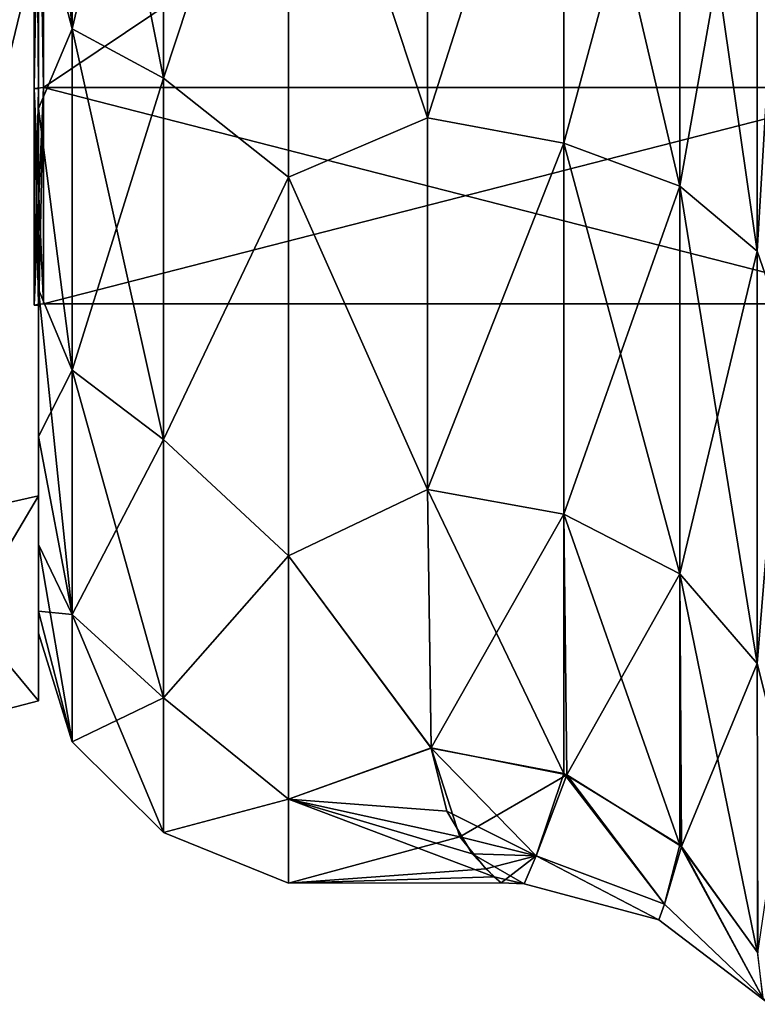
# Model space of a CAD drawing. Extents: x -100 to 297, y -1575 to 75.
# Tile 191 of 256: x 0 to 10, y -54 to -40. Entities that reach past the tile are written whole.
import ezdxf

# ---------------------------------------------------------------- set-up
doc = ezdxf.new("R2010")
doc.units = 0
doc.header["$LTSCALE"] = 41.718519
for name, color, linetype in [('102', 7, 'CONTINUOUS'), ('46', 7, 'CONTINUOUS'), ('48', 7, 'CONTINUOUS'), ('57', 7, 'CONTINUOUS'), ('58', 7, 'CONTINUOUS'), ('62', 7, 'CONTINUOUS'), ('801', 7, 'CONTINUOUS'), ('803', 7, 'CONTINUOUS'), ('804', 7, 'CONTINUOUS'), ('807', 7, 'CONTINUOUS'), ('808', 7, 'CONTINUOUS'), ('811', 7, 'CONTINUOUS'), ('812', 7, 'CONTINUOUS'), ('983', 7, 'CONTINUOUS'), ('984', 7, 'CONTINUOUS')]:
    doc.layers.add(name, color=color, linetype=linetype)

msp = doc.modelspace()

# ---------------------------------------------------------------- linework, layer by layer
at = {"layer": '102', "linetype": 'CONTINUOUS'}
for points in [[(5.5, -50.103, 9.353), (5.903, -51.352, 5.539), (7.403, -50.481, 9.477), (5.5, -50.103, 9.353)], [(5.719, -50.99, -6.889), (5.5, -50.109, -9.339), (6.973, -51.618, -4.741), (5.719, -50.99, -6.889)], [(5.5, -50.109, -9.339), (7.36, -50.465, -9.47), (6.973, -51.618, -4.741), (5.5, -50.109, -9.339)], [(7.403, -50.481, 9.477), (5.903, -51.352, 5.539), (6.973, -51.617, 4.741), (7.403, -50.481, 9.477)], [(7.36, -50.465, -9.47), (8.769, -52.294, -5.102), (6.973, -51.618, -4.741), (7.36, -50.465, -9.47)], [(8.769, -52.293, 5.103), (7.403, -50.481, 9.477), (6.973, -51.617, 4.741), (8.769, -52.293, 5.103)], [(7.36, -50.465, -9.47), (8.985, -51.465, -9.892), (8.769, -52.294, -5.102), (7.36, -50.465, -9.47)], [(9.009, -51.487, 9.901), (7.403, -50.481, 9.477), (8.769, -52.293, 5.103), (9.009, -51.487, 9.901)], [(6.074, -51.59, -4.418), (5.719, -50.99, -6.889), (6.973, -51.618, -4.741), (6.074, -51.59, -4.418)], [(5.903, -51.352, 5.539), (6.267, -51.801, 3.086), (6.973, -51.617, 4.741), (5.903, -51.352, 5.539)], [(6.385, -51.912, -2.056), (6.074, -51.59, -4.418), (6.804, -52.01, 0), (6.385, -51.912, -2.056)], [(6.074, -51.59, -4.418), (6.973, -51.618, -4.741), (6.804, -52.01, 0), (6.074, -51.59, -4.418)], [(8.985, -51.465, -9.892), (10.149, -53.605, -5.535), (8.769, -52.294, -5.102), (8.985, -51.465, -9.892)], [(10.149, -53.605, 5.536), (9.009, -51.487, 9.901), (8.769, -52.293, 5.103), (10.149, -53.605, 5.536)], [(8.985, -51.465, -9.892), (10.07, -52.962, -10.523), (10.149, -53.605, -5.535), (8.985, -51.465, -9.892)], [(10.077, -52.976, 10.529), (9.009, -51.487, 9.901), (10.149, -53.605, 5.536), (10.077, -52.976, 10.529)], [(6.267, -51.801, 3.086), (6.482, -51.997, 0.381), (6.973, -51.617, 4.741), (6.267, -51.801, 3.086)], [(6.482, -51.997, 0.381), (6.804, -52.01, 0), (6.973, -51.617, 4.741), (6.482, -51.997, 0.381)], [(6.804, -52.01, 0), (8.691, -52.512, 0), (6.973, -51.617, 4.741), (6.804, -52.01, 0)], [(6.973, -51.618, -4.741), (8.691, -52.512, 0), (6.804, -52.01, 0), (6.973, -51.618, -4.741)], [(8.691, -52.512, 0), (8.769, -52.293, 5.103), (6.973, -51.617, 4.741), (8.691, -52.512, 0)], [(8.769, -52.294, -5.102), (8.691, -52.512, 0), (6.973, -51.618, -4.741), (8.769, -52.294, -5.102)], [(6.482, -51.997, 0.381), (6.385, -51.912, -2.056), (6.804, -52.01, 0), (6.482, -51.997, 0.381)], [(8.691, -52.512, 0), (10.242, -53.698, 0), (8.769, -52.293, 5.103), (8.691, -52.512, 0)], [(8.769, -52.294, -5.102), (10.242, -53.698, 0), (8.691, -52.512, 0), (8.769, -52.294, -5.102)], [(10.242, -53.698, 0), (10.149, -53.605, 5.536), (8.769, -52.293, 5.103), (10.242, -53.698, 0)], [(10.149, -53.605, -5.535), (10.242, -53.698, 0), (8.769, -52.294, -5.102), (10.149, -53.605, -5.535)]]:
    msp.add_3dface(points, dxfattribs=at)
at = {"layer": '46', "linetype": 'CONTINUOUS'}
for points in [[(0, -41.147, 15.726), (0, -38.219, 17.77), (0, -41.147, -15.726), (0, -41.147, 15.726)], [(0, -41.147, -15.726), (0, -38.219, 17.77), (0, -38.219, -17.77), (0, -41.147, -15.726)], [(0, -43.681, 13.204), (0, -41.147, 15.726), (0, -43.681, -13.204), (0, -43.681, 13.204)], [(0, -43.681, -13.204), (0, -41.147, 15.726), (0, -41.147, -15.726), (0, -43.681, -13.204)], [(0, -45.743, 10.263), (0, -43.681, 13.204), (0, -45.743, -10.263), (0, -45.743, 10.263)], [(0, -45.743, -10.263), (0, -43.681, 13.204), (0, -43.681, -13.204), (0, -45.743, -10.263)], [(0, -47.254, 7.031), (0, -45.743, 10.263), (0, -47.254, -7.031), (0, -47.254, 7.031)], [(0, -47.254, -7.031), (0, -45.743, 10.263), (0, -45.743, -10.263), (0, -47.254, -7.031)], [(0, -48.188, 3.561), (0, -47.254, 7.031), (0, -48.188, -3.561), (0, -48.188, 3.561)], [(0, -48.188, -3.561), (0, -47.254, 7.031), (0, -47.254, -7.031), (0, -48.188, -3.561)], [(0, -48.497, 0), (0, -48.188, 3.561), (0, -48.188, -3.561), (0, -48.497, 0)]]:
    msp.add_3dface(points, dxfattribs=at)
at = {"layer": '48', "linetype": 'CONTINUOUS'}
for points in [[(5.45, -41.276, -19.994), (3.5, -35.416, -22.825), (5.45, -34.934, -22.977), (5.45, -41.276, -19.994)], [(5.45, -34.934, 22.977), (3.5, -35.416, 22.825), (5.45, -41.276, 19.994), (5.45, -34.934, 22.977)], [(3.5, -42.107, -19.416), (3.5, -35.416, -22.825), (5.45, -41.276, -19.994), (3.5, -42.107, -19.416)], [(3.5, -35.416, 22.825), (3.5, -42.107, 19.416), (5.45, -41.276, 19.994), (3.5, -35.416, 22.825)], [(5.45, -46.485, -15.307), (3.5, -42.107, -19.416), (5.45, -41.276, -19.994), (5.45, -46.485, -15.307)], [(5.45, -41.276, 19.994), (3.5, -42.107, 19.416), (5.45, -46.485, 15.307), (5.45, -41.276, 19.994)], [(3.5, -47.416, -14.107), (3.5, -42.107, -19.416), (5.45, -46.485, -15.307), (3.5, -47.416, -14.107)], [(3.5, -42.107, 19.416), (3.5, -47.416, 14.107), (5.45, -46.485, 15.307), (3.5, -42.107, 19.416)], [(5.5, -50.109, -9.339), (3.5, -47.416, -14.107), (5.45, -46.485, -15.307), (5.5, -50.109, -9.339)], [(5.45, -46.485, 15.307), (3.5, -47.416, 14.107), (5.5, -50.103, 9.353), (5.45, -46.485, 15.307)], [(3.5, -50.825, -7.416), (3.5, -47.416, -14.107), (5.5, -50.109, -9.339), (3.5, -50.825, -7.416)], [(3.5, -47.416, 14.107), (3.5, -50.825, 7.416), (5.5, -50.103, 9.353), (3.5, -47.416, 14.107)], [(5.5, -50.103, 9.353), (3.5, -50.825, 7.416), (5.903, -51.352, 5.539), (5.5, -50.103, 9.353)], [(5.719, -50.99, -6.889), (3.5, -50.825, -7.416), (5.5, -50.109, -9.339), (5.719, -50.99, -6.889)], [(3.5, -52, 0), (3.5, -50.825, -7.416), (6.385, -51.912, -2.056), (3.5, -52, 0)], [(6.385, -51.912, -2.056), (3.5, -50.825, -7.416), (6.074, -51.59, -4.418), (6.385, -51.912, -2.056)], [(6.074, -51.59, -4.418), (3.5, -50.825, -7.416), (5.719, -50.99, -6.889), (6.074, -51.59, -4.418)], [(3.5, -50.825, 7.416), (3.5, -52, 0), (5.903, -51.352, 5.539), (3.5, -50.825, 7.416)], [(5.903, -51.352, 5.539), (3.5, -52, 0), (6.267, -51.801, 3.086), (5.903, -51.352, 5.539)], [(6.267, -51.801, 3.086), (3.5, -52, 0), (6.482, -51.997, 0.381), (6.267, -51.801, 3.086)], [(6.482, -51.997, 0.381), (3.5, -52, 0), (6.385, -51.912, -2.056), (6.482, -51.997, 0.381)]]:
    msp.add_3dface(points, dxfattribs=at)
at = {"layer": '57', "linetype": 'CONTINUOUS'}
for points in [[(5.45, -34.934, 22.977), (5.45, -41.276, 19.994), (7.36, -35.297, 23.262), (5.45, -34.934, 22.977)], [(7.36, -35.297, 23.262), (5.45, -41.276, 19.994), (7.36, -41.63, 20.213), (7.36, -35.297, 23.262)], [(7.36, -35.297, 23.262), (7.36, -41.63, 20.213), (8.985, -35.622, 24.297), (7.36, -35.297, 23.262)], [(7.36, -41.63, 20.213), (8.985, -42.236, 21.113), (8.985, -35.622, 24.297), (7.36, -41.63, 20.213)], [(8.985, -42.236, 21.113), (10.07, -36.108, 25.847), (8.985, -35.622, 24.297), (8.985, -42.236, 21.113)], [(10.07, -43.145, 22.46), (10.07, -36.108, 25.847), (8.985, -42.236, 21.113), (10.07, -43.145, 22.46)], [(10.07, -43.145, 22.46), (10.45, -36.704, 27.66), (10.07, -36.108, 25.847), (10.07, -43.145, 22.46)], [(10.45, -44.247, 24.019), (10.45, -36.704, 27.66), (10.07, -43.145, 22.46), (10.45, -44.247, 24.019)], [(5.45, -41.276, 19.994), (5.45, -46.485, 15.307), (7.36, -41.63, 20.213), (5.45, -41.276, 19.994)], [(7.36, -41.63, 20.213), (5.45, -46.485, 15.307), (7.36, -46.83, 15.485), (7.36, -41.63, 20.213)], [(7.36, -41.63, 20.213), (7.36, -46.83, 15.485), (8.985, -42.236, 21.113), (7.36, -41.63, 20.213)], [(7.36, -46.83, 15.485), (8.985, -47.668, 16.174), (8.985, -42.236, 21.113), (7.36, -46.83, 15.485)], [(8.985, -47.668, 16.174), (10.07, -43.145, 22.46), (8.985, -42.236, 21.113), (8.985, -47.668, 16.174)], [(10.07, -48.923, 17.206), (10.07, -43.145, 22.46), (8.985, -47.668, 16.174), (10.07, -48.923, 17.206)], [(10.07, -48.923, 17.206), (10.45, -44.247, 24.019), (10.07, -43.145, 22.46), (10.07, -48.923, 17.206)], [(10.45, -50.439, 18.367), (10.45, -44.247, 24.019), (10.07, -48.923, 17.206), (10.45, -50.439, 18.367)], [(5.45, -46.485, 15.307), (5.5, -50.103, 9.353), (7.36, -46.83, 15.485), (5.45, -46.485, 15.307)], [(7.36, -46.83, 15.485), (5.5, -50.103, 9.353), (7.403, -50.481, 9.477), (7.36, -46.83, 15.485)], [(7.36, -46.83, 15.485), (7.403, -50.481, 9.477), (8.985, -47.668, 16.174), (7.36, -46.83, 15.485)], [(9.009, -51.487, 9.901), (8.985, -47.668, 16.174), (7.403, -50.481, 9.477), (9.009, -51.487, 9.901)], [(9.009, -51.487, 9.901), (10.07, -48.923, 17.206), (8.985, -47.668, 16.174), (9.009, -51.487, 9.901)], [(10.077, -52.976, 10.529), (10.07, -48.923, 17.206), (9.009, -51.487, 9.901), (10.077, -52.976, 10.529)], [(10.077, -52.976, 10.529), (10.45, -50.439, 18.367), (10.07, -48.923, 17.206), (10.077, -52.976, 10.529)]]:
    msp.add_3dface(points, dxfattribs=at)
at = {"layer": '58', "linetype": 'CONTINUOUS'}
for points in [[(5.45, -41.276, -19.994), (5.45, -34.934, -22.977), (7.36, -35.297, -23.262), (5.45, -41.276, -19.994)], [(7.36, -41.63, -20.213), (5.45, -41.276, -19.994), (7.36, -35.297, -23.262), (7.36, -41.63, -20.213)], [(7.36, -41.63, -20.213), (7.36, -35.297, -23.262), (8.985, -42.236, -21.113), (7.36, -41.63, -20.213)], [(7.36, -35.297, -23.262), (8.985, -35.622, -24.297), (8.985, -42.236, -21.113), (7.36, -35.297, -23.262)], [(10.07, -36.108, -25.847), (10.07, -43.145, -22.46), (8.985, -35.622, -24.297), (10.07, -36.108, -25.847)], [(8.985, -35.622, -24.297), (10.07, -43.145, -22.46), (8.985, -42.236, -21.113), (8.985, -35.622, -24.297)], [(5.45, -46.485, -15.307), (5.45, -41.276, -19.994), (7.36, -41.63, -20.213), (5.45, -46.485, -15.307)], [(7.36, -46.83, -15.485), (5.45, -46.485, -15.307), (7.36, -41.63, -20.213), (7.36, -46.83, -15.485)], [(7.36, -46.83, -15.485), (7.36, -41.63, -20.213), (8.985, -47.668, -16.174), (7.36, -46.83, -15.485)], [(7.36, -41.63, -20.213), (8.985, -42.236, -21.113), (8.985, -47.668, -16.174), (7.36, -41.63, -20.213)], [(10.07, -43.145, -22.46), (10.07, -48.923, -17.206), (8.985, -42.236, -21.113), (10.07, -43.145, -22.46)], [(8.985, -42.236, -21.113), (10.07, -48.923, -17.206), (8.985, -47.668, -16.174), (8.985, -42.236, -21.113)], [(5.5, -50.109, -9.339), (5.45, -46.485, -15.307), (7.36, -50.465, -9.47), (5.5, -50.109, -9.339)], [(7.36, -50.465, -9.47), (5.45, -46.485, -15.307), (7.36, -46.83, -15.485), (7.36, -50.465, -9.47)], [(7.36, -46.83, -15.485), (8.985, -47.668, -16.174), (8.985, -51.465, -9.892), (7.36, -46.83, -15.485)], [(7.36, -46.83, -15.485), (8.985, -51.465, -9.892), (7.36, -50.465, -9.47), (7.36, -46.83, -15.485)], [(10.07, -48.923, -17.206), (10.07, -52.962, -10.523), (8.985, -47.668, -16.174), (10.07, -48.923, -17.206)], [(10.07, -52.962, -10.523), (8.985, -51.465, -9.892), (8.985, -47.668, -16.174), (10.07, -52.962, -10.523)]]:
    msp.add_3dface(points, dxfattribs=at)
at = {"layer": '62', "linetype": 'CONTINUOUS'}
for points in [[(0.468, -34.268, 21.347), (0, -38.219, 17.77), (0.468, -40.028, 18.717), (0.468, -34.268, 21.347)], [(0.468, -40.028, -18.717), (0, -34.947, -19.283), (0.468, -34.268, -21.347), (0.468, -40.028, -18.717)], [(0.468, -34.268, 21.347), (0.468, -40.028, 18.717), (1.75, -34.629, 22.578), (0.468, -34.268, 21.347)], [(0.468, -40.028, -18.717), (0.468, -34.268, -21.347), (1.75, -40.722, -19.796), (0.468, -40.028, -18.717)], [(1.75, -40.722, -19.796), (0.468, -34.268, -21.347), (1.75, -34.629, -22.578), (1.75, -40.722, -19.796)], [(1.75, -34.629, 22.578), (0.468, -40.028, 18.717), (1.75, -40.722, 19.796), (1.75, -34.629, 22.578)], [(3.5, -35.416, -22.825), (1.75, -40.722, -19.796), (1.75, -34.629, -22.578), (3.5, -35.416, -22.825)], [(3.5, -35.416, 22.825), (1.75, -34.629, 22.578), (1.75, -40.722, 19.796), (3.5, -35.416, 22.825)], [(0, -38.219, -17.77), (0, -34.947, -19.283), (0.468, -40.028, -18.717), (0, -38.219, -17.77)], [(3.5, -35.416, -22.825), (3.5, -42.107, -19.416), (1.75, -40.722, -19.796), (3.5, -35.416, -22.825)], [(3.5, -42.107, 19.416), (3.5, -35.416, 22.825), (1.75, -40.722, 19.796), (3.5, -42.107, 19.416)], [(0, -38.219, 17.77), (0, -41.147, 15.726), (0.468, -40.028, 18.717), (0, -38.219, 17.77)], [(0, -41.147, -15.726), (0, -38.219, -17.77), (0.468, -40.028, -18.717), (0, -41.147, -15.726)], [(0.468, -40.028, 18.717), (0, -41.147, 15.726), (0.468, -44.814, 14.57), (0.468, -40.028, 18.717)], [(0.468, -44.814, -14.57), (0, -41.147, -15.726), (0.468, -40.028, -18.717), (0.468, -44.814, -14.57)], [(0.468, -40.028, 18.717), (0.468, -44.814, 14.57), (1.75, -40.722, 19.796), (0.468, -40.028, 18.717)], [(0.468, -44.814, -14.57), (0.468, -40.028, -18.717), (1.75, -45.784, -15.41), (0.468, -44.814, -14.57)], [(1.75, -45.784, -15.41), (0.468, -40.028, -18.717), (1.75, -40.722, -19.796), (1.75, -45.784, -15.41)], [(1.75, -40.722, 19.796), (0.468, -44.814, 14.57), (1.75, -45.784, 15.41), (1.75, -40.722, 19.796)], [(3.5, -42.107, -19.416), (1.75, -45.784, -15.41), (1.75, -40.722, -19.796), (3.5, -42.107, -19.416)], [(3.5, -42.107, 19.416), (1.75, -40.722, 19.796), (1.75, -45.784, 15.41), (3.5, -42.107, 19.416)], [(0, -41.147, 15.726), (0, -43.681, 13.204), (0.468, -44.814, 14.57), (0, -41.147, 15.726)], [(0, -43.681, -13.204), (0, -41.147, -15.726), (0.468, -44.814, -14.57), (0, -43.681, -13.204)], [(3.5, -42.107, -19.416), (3.5, -47.416, -14.107), (1.75, -45.784, -15.41), (3.5, -42.107, -19.416)], [(3.5, -47.416, 14.107), (3.5, -42.107, 19.416), (1.75, -45.784, 15.41), (3.5, -47.416, 14.107)], [(0, -43.681, 13.204), (0, -45.743, 10.263), (0.468, -44.814, 14.57), (0, -43.681, 13.204)], [(0, -45.743, -10.263), (0, -43.681, -13.204), (0.468, -48.238, -9.242), (0, -45.743, -10.263)], [(0.468, -48.238, -9.242), (0, -43.681, -13.204), (0.468, -44.814, -14.57), (0.468, -48.238, -9.242)], [(0.468, -44.814, 14.57), (0, -45.743, 10.263), (0.468, -48.238, 9.242), (0.468, -44.814, 14.57)], [(0.468, -44.814, 14.57), (0.468, -48.238, 9.242), (1.75, -45.784, 15.41), (0.468, -44.814, 14.57)], [(0.468, -48.238, -9.242), (0.468, -44.814, -14.57), (1.75, -49.405, -9.775), (0.468, -48.238, -9.242)], [(1.75, -49.405, -9.775), (0.468, -44.814, -14.57), (1.75, -45.784, -15.41), (1.75, -49.405, -9.775)], [(0, -45.743, 10.263), (0, -47.254, 7.031), (0.468, -48.238, 9.242), (0, -45.743, 10.263)], [(0, -47.254, -7.031), (0, -45.743, -10.263), (0.468, -48.238, -9.242), (0, -47.254, -7.031)], [(1.75, -45.784, 15.41), (0.468, -48.238, 9.242), (1.75, -49.405, 9.775), (1.75, -45.784, 15.41)], [(3.5, -47.416, -14.107), (1.75, -49.405, -9.775), (1.75, -45.784, -15.41), (3.5, -47.416, -14.107)], [(3.5, -47.416, 14.107), (1.75, -45.784, 15.41), (1.75, -49.405, 9.775), (3.5, -47.416, 14.107)], [(0, -47.254, 7.031), (0, -48.188, 3.561), (0.468, -48.238, 9.242), (0, -47.254, 7.031)], [(0, -48.188, -3.561), (0, -47.254, -7.031), (0.468, -50.022, -3.166), (0, -48.188, -3.561)], [(0.468, -50.022, -3.166), (0, -47.254, -7.031), (0.468, -48.238, -9.242), (0.468, -50.022, -3.166)], [(3.5, -47.416, -14.107), (3.5, -50.825, -7.416), (1.75, -49.405, -9.775), (3.5, -47.416, -14.107)], [(3.5, -50.825, 7.416), (3.5, -47.416, 14.107), (1.75, -49.405, 9.775), (3.5, -50.825, 7.416)], [(0, -48.188, 3.561), (0, -48.497, 0), (0.468, -50.022, 3.166), (0, -48.188, 3.561)], [(0.468, -48.238, 9.242), (0, -48.188, 3.561), (0.468, -50.022, 3.166), (0.468, -48.238, 9.242)], [(0, -48.497, 0), (0, -48.188, -3.561), (0.468, -50.022, -3.166), (0, -48.497, 0)], [(0.468, -48.238, 9.242), (0.468, -50.022, 3.166), (1.75, -49.405, 9.775), (0.468, -48.238, 9.242)], [(0.468, -50.022, -3.166), (0.468, -48.238, -9.242), (1.75, -51.292, -3.349), (0.468, -50.022, -3.166)], [(1.75, -51.292, -3.349), (0.468, -48.238, -9.242), (1.75, -49.405, -9.775), (1.75, -51.292, -3.349)], [(0.468, -50.022, 3.166), (0, -48.497, 0), (0.468, -50.022, -3.166), (0.468, -50.022, 3.166)], [(1.75, -49.405, 9.775), (0.468, -50.022, 3.166), (1.75, -51.292, 3.349), (1.75, -49.405, 9.775)], [(3.5, -50.825, -7.416), (1.75, -51.292, -3.349), (1.75, -49.405, -9.775), (3.5, -50.825, -7.416)], [(3.5, -50.825, 7.416), (1.75, -49.405, 9.775), (1.75, -51.292, 3.349), (3.5, -50.825, 7.416)], [(0.468, -50.022, 3.166), (0.468, -50.022, -3.166), (1.75, -51.292, 3.349), (0.468, -50.022, 3.166)], [(1.75, -51.292, 3.349), (0.468, -50.022, -3.166), (1.75, -51.292, -3.349), (1.75, -51.292, 3.349)], [(3.5, -50.825, -7.416), (3.5, -52, 0), (1.75, -51.292, -3.349), (3.5, -50.825, -7.416)], [(3.5, -52, 0), (3.5, -50.825, 7.416), (1.75, -51.292, 3.349), (3.5, -52, 0)], [(3.5, -52, 0), (1.75, -51.292, 3.349), (1.75, -51.292, -3.349), (3.5, -52, 0)]]:
    msp.add_3dface(points, dxfattribs=at)
at = {"layer": '801', "linetype": 'CONTINUOUS'}
for points in [[(0, -32.914, -15.124), (0, -40.865, -9.347), (0, -46.571, -10.723), (0, -32.914, -15.124)], [(0, -38.721, -18.571), (0, -32.914, -15.124), (0, -46.571, -10.723), (0, -38.721, -18.571)], [(0, -40.865, 9.347), (0, -32.914, 15.124), (0, -46.571, 10.723), (0, -40.865, 9.347)], [(0, -46.571, 10.723), (0, -32.914, 15.124), (0, -38.721, 18.571), (0, -46.571, 10.723)], [(0, -40.865, -9.347), (0, -43.902), (0, -46.571, -10.723), (0, -40.865, -9.347)], [(0, -43.902), (0, -40.865, 9.347), (0, -49.444), (0, -43.902)], [(0, -49.444), (0, -40.865, 9.347), (0, -46.571, 10.723), (0, -49.444)], [(0, -43.902), (0, -49.444), (0, -46.571, -10.723), (0, -43.902)]]:
    msp.add_3dface(points, dxfattribs=at)
at = {"layer": '803', "linetype": 'CONTINUOUS'}
for points in [[(11.9, -40.851, 9.337), (11.9, -32.909, 15.108), (0.066, -40.851, 9.337), (11.9, -40.851, 9.337)], [(0.066, -40.851, 9.337), (11.9, -32.909, 15.108), (0.066, -32.909, 15.108), (0.066, -40.851, 9.337)], [(11.9, -43.885), (11.9, -40.851, 9.337), (0.066, -43.885), (11.9, -43.885)], [(0.066, -43.885), (11.9, -40.851, 9.337), (0.066, -40.851, 9.337), (0.066, -43.885)]]:
    msp.add_3dface(points, dxfattribs=at)
at = {"layer": '804', "linetype": 'CONTINUOUS'}
for points in [[(11.9, -32.909, -15.108), (11.9, -40.851, -9.337), (0.066, -32.909, -15.108), (11.9, -32.909, -15.108)], [(0.066, -32.909, -15.108), (11.9, -40.851, -9.337), (0.066, -40.851, -9.337), (0.066, -32.909, -15.108)], [(11.9, -43.885), (0.066, -43.885), (0.066, -40.851, -9.337), (11.9, -43.885)], [(11.9, -40.851, -9.337), (11.9, -43.885), (0.066, -40.851, -9.337), (11.9, -40.851, -9.337)]]:
    msp.add_3dface(points, dxfattribs=at)
at = {"layer": '807', "linetype": 'CONTINUOUS'}
for points in [[(0, -46.571, 10.723), (0, -38.721, 18.571), (-2.009, -47.026, 10.985), (0, -46.571, 10.723)], [(-2.009, -47.026, 10.985), (0, -38.721, 18.571), (-2.009, -38.985, 19.026), (-2.009, -47.026, 10.985)], [(0, -49.444), (0, -46.571, 10.723), (-2.009, -49.97, 0), (0, -49.444)], [(-2.009, -49.97, 0), (0, -46.571, 10.723), (-2.009, -47.026, 10.985), (-2.009, -49.97, 0)]]:
    msp.add_3dface(points, dxfattribs=at)
at = {"layer": '808', "linetype": 'CONTINUOUS'}
for points in [[(0, -38.721, -18.571), (0, -46.571, -10.723), (-2.009, -47.026, -10.985), (0, -38.721, -18.571)], [(-2.009, -38.985, -19.026), (0, -38.721, -18.571), (-2.009, -47.026, -10.985), (-2.009, -38.985, -19.026)], [(0, -46.571, -10.723), (0, -49.444), (-2.009, -47.026, -10.985), (0, -46.571, -10.723)], [(0, -49.444), (-2.009, -49.97, 0), (-2.009, -47.026, -10.985), (0, -49.444)]]:
    msp.add_3dface(points, dxfattribs=at)
at = {"layer": '811', "linetype": 'CONTINUOUS'}
for points in [[(0.066, -32.909, -15.108), (0.066, -40.851, -9.337), (-0.064, -32.914, -15.124), (0.066, -32.909, -15.108)], [(-0.064, -32.914, -15.124), (0.066, -40.851, -9.337), (-0.064, -40.865, -9.347), (-0.064, -32.914, -15.124)], [(0.066, -40.851, -9.337), (0.066, -43.885), (-0.064, -40.865, -9.347), (0.066, -40.851, -9.337)], [(0.066, -43.885), (0.001, -43.889), (-0.064, -40.865, -9.347), (0.066, -43.885)], [(0.001, -43.889), (-0.064, -43.902), (-0.064, -40.865, -9.347), (0.001, -43.889)]]:
    msp.add_3dface(points, dxfattribs=at)
at = {"layer": '812', "linetype": 'CONTINUOUS'}
for points in [[(0.066, -40.851, 9.337), (0.066, -32.909, 15.108), (-0.064, -40.865, 9.347), (0.066, -40.851, 9.337)], [(-0.064, -40.865, 9.347), (0.066, -32.909, 15.108), (-0.064, -32.914, 15.124), (-0.064, -40.865, 9.347)], [(0.001, -43.889), (0.066, -40.851, 9.337), (-0.064, -43.902), (0.001, -43.889)], [(-0.064, -43.902), (0.066, -40.851, 9.337), (-0.064, -40.865, 9.347), (-0.064, -43.902)], [(0.066, -43.885), (0.066, -40.851, 9.337), (0.001, -43.889), (0.066, -43.885)]]:
    msp.add_3dface(points, dxfattribs=at)
at = {"layer": '983', "linetype": 'CONTINUOUS'}
for points in [[(0, -32.914, 15.124), (0, -40.865, 9.347), (-0.064, -32.914, 15.124), (0, -32.914, 15.124)], [(0, -40.865, 9.347), (-0.064, -40.865, 9.347), (-0.064, -32.914, 15.124), (0, -40.865, 9.347)], [(0, -40.865, 9.347), (0, -43.902), (-0.064, -40.865, 9.347), (0, -40.865, 9.347)], [(0, -43.902), (-0.064, -43.902), (-0.064, -40.865, 9.347), (0, -43.902)]]:
    msp.add_3dface(points, dxfattribs=at)
at = {"layer": '984', "linetype": 'CONTINUOUS'}
for points in [[(0, -40.865, -9.347), (0, -32.914, -15.124), (-0.064, -40.865, -9.347), (0, -40.865, -9.347)], [(0, -32.914, -15.124), (-0.064, -32.914, -15.124), (-0.064, -40.865, -9.347), (0, -32.914, -15.124)], [(0, -43.902), (0, -40.865, -9.347), (-0.064, -43.902), (0, -43.902)], [(-0.064, -43.902), (0, -40.865, -9.347), (-0.064, -40.865, -9.347), (-0.064, -43.902)]]:
    msp.add_3dface(points, dxfattribs=at)

doc.saveas('drawing.dxf')
